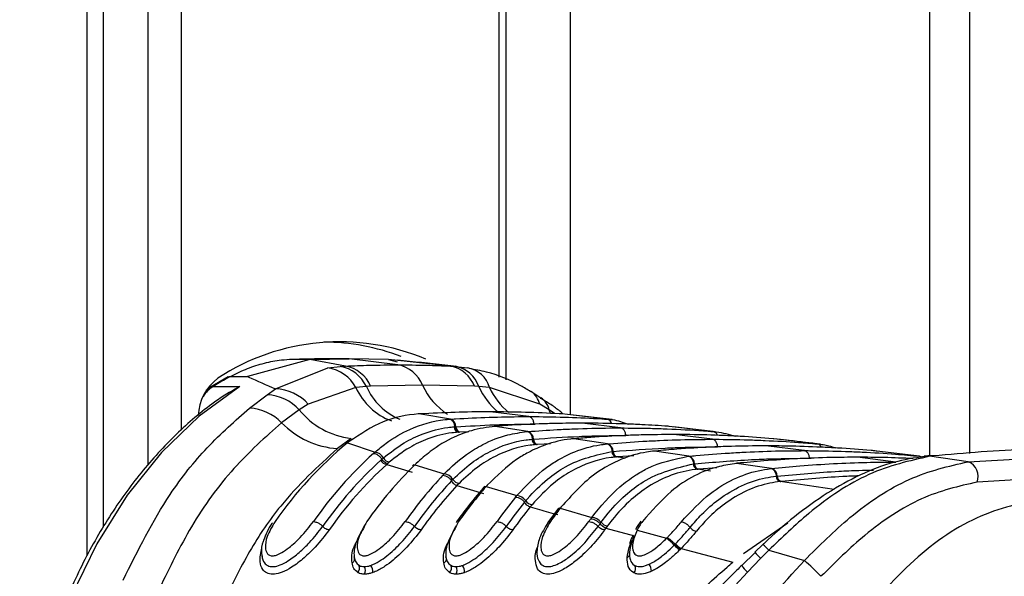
# Model space of a CAD drawing. Header units: millimetres. Extents: x 10 to 13239, y 20 to 10604.
# Tile 117 of 139: x 10292 to 10334, y 2748 to 2771. Entities that reach past the tile are written whole.
import ezdxf

# ---------------------------------------------------------------- set-up
doc = ezdxf.new("R2010")
doc.units = ezdxf.units.MM

msp = doc.modelspace()

# ---------------------------------------------------------------- linework, layer by layer
at = {"color": 8, "linetype": 'Continuous', "lineweight": 25}
for p, q in [((10295.016, 2748.429), (10295.016, 3005.1)), ((10297.597, 2752.28), (10297.597, 3005.1)), ((10298.992, 3005.1), (10298.992, 2753.751)), ((10312.464, 2755.995), (10312.464, 3005.1)), ((10315.471, 3005.1), (10315.471, 2754.401)), ((10330.713, 2752.666), (10330.713, 3005.1)), ((10314.645, 2754.458), (10314.589, 2754.609)), ((10314.815, 2754.451), (10314.589, 2754.609)), ((10313.944, 2754.005), (10313.984, 2754.004)), ((10311.175, 2753.686), (10310.803, 2753.668)), ((10314.639, 2753.175), (10314.089, 2753.143)), ((10317.793, 2752.557), (10317.413, 2752.615)), ((10318.172, 2752.666), (10317.466, 2752.62)), ((10325.611, 2752.561), (10325.686, 2752.559)), ((10321.412, 2752.012), (10320.865, 2752.093)), ((10321.686, 2752.154), (10320.911, 2752.098)), ((10326.662, 2751.239), (10324.371, 2751.573)), ((10322.818, 2748.522), (10324.688, 2749.824))]:
    msp.add_line(p, q, dxfattribs=at)
at = {"color": 7, "linetype": 'Continuous', "lineweight": 25}
for p, q in [((10295.707, 2749.635), (10295.707, 3005.1)), ((10312.757, 2755.878), (10312.757, 3005.1)), ((10332.387, 3005.1), (10332.387, 2752.765)), ((10304.444, 2756.745), (10301.801, 2756.028)), ((10302.99, 2755.498), (10305.208, 2756.388)), ((10304.444, 2756.745), (10303.707, 2756.745)), ((10304.444, 2756.745), (10306.113, 2756.772)), ((10305.959, 2756.469), (10304.444, 2756.745)), ((10305.208, 2756.388), (10305.732, 2756.455)), ((10306.113, 2756.772), (10305.375, 2756.772)), ((10305.732, 2756.455), (10305.959, 2756.469)), ((10308.178, 2756.517), (10306.113, 2756.772)), ((10307.781, 2756.745), (10306.113, 2756.772)), ((10310.399, 2756.469), (10307.781, 2756.745)), ((10307.781, 2756.745), (10308.144, 2756.644)), ((10310.399, 2756.469), (10310.612, 2756.455)), ((10310.612, 2756.455), (10311.123, 2756.388)), ((10300.988, 2756.004), (10300.232, 2755.568)), ((10301.094, 2756.028), (10301.801, 2756.028)), ((10300.232, 2755.568), (10300.059, 2755.426)), ((10300.353, 2755.601), (10301.484, 2755.601)), ((10306.399, 2755.554), (10304.38, 2754.846)), ((10306.84, 2755.6), (10306.399, 2755.554)), ((10307.021, 2755.61), (10306.84, 2755.6)), ((10309.22, 2755.658), (10307.021, 2755.61)), ((10311.421, 2755.61), (10309.22, 2755.658)), ((10311.604, 2755.6), (10311.421, 2755.61)), ((10312.06, 2755.554), (10311.604, 2755.6)), ((10314.186, 2754.846), (10312.06, 2755.554)), ((10301.89, 2754.688), (10302.634, 2755.25)), ((10302.634, 2755.25), (10302.99, 2755.498)), ((10314.23, 2755.113), (10313.804, 2755.387)), ((10304.38, 2754.846), (10303.998, 2754.609)), ((10314.589, 2754.609), (10314.186, 2754.846)), ((10303.998, 2754.609), (10303.247, 2754.066)), ((10309.06, 2754.436), (10309.029, 2754.437)), ((10309.108, 2754.439), (10309.06, 2754.436)), ((10310.399, 2754.217), (10309.06, 2754.436)), ((10313.718, 2754.325), (10312.09, 2754.527)), ((10315.12, 2754.436), (10315.073, 2754.439)), ((10315.15, 2754.462), (10315.081, 2754.523)), ((10317.038, 2754.217), (10315.12, 2754.436)), ((10317.253, 2754.196), (10315.354, 2754.415)), ((10310.355, 2754.214), (10310.399, 2754.217)), ((10310.564, 2753.891), (10310.592, 2753.893)), ((10310.592, 2753.894), (10310.635, 2753.896)), ((10312.295, 2753.912), (10312.26, 2753.913)), ((10312.334, 2753.914), (10312.295, 2753.912)), ((10313.682, 2753.692), (10312.295, 2753.912)), ((10317.608, 2753.844), (10315.979, 2754.046)), ((10317.038, 2754.217), (10317.081, 2754.214)), ((10319.664, 2753.912), (10319.625, 2753.914)), ((10321.533, 2753.692), (10319.664, 2753.912)), ((10321.61, 2753.685), (10319.85, 2753.893)), ((10310.76, 2753.665), (10310.731, 2753.663)), ((10310.803, 2753.668), (10310.76, 2753.665)), ((10313.645, 2753.689), (10313.682, 2753.692)), ((10321.497, 2753.363), (10319.868, 2753.564)), ((10321.533, 2753.692), (10321.57, 2753.689)), ((10306.197, 2753.403), (10305.616, 2752.971)), ((10306.111, 2753.268), (10306.037, 2753.209)), ((10306.037, 2753.209), (10307.208, 2752.822)), ((10313.859, 2753.367), (10313.883, 2753.369)), ((10313.883, 2753.369), (10313.919, 2753.372)), ((10314.053, 2753.141), (10314.028, 2753.139)), ((10314.089, 2753.143), (10314.053, 2753.141)), ((10315.634, 2753.387), (10315.598, 2753.388)), ((10315.667, 2753.39), (10315.634, 2753.387)), ((10317.056, 2753.168), (10315.634, 2753.387)), ((10317.024, 2753.165), (10317.056, 2753.168)), ((10325.386, 2752.882), (10323.758, 2753.083)), ((10324.103, 2753.387), (10324.069, 2753.39)), ((10325.937, 2753.168), (10324.103, 2753.387)), ((10325.937, 2753.168), (10325.969, 2753.165)), ((10317.243, 2752.844), (10317.263, 2752.846)), ((10317.264, 2752.846), (10317.295, 2752.848)), ((10317.434, 2752.617), (10317.413, 2752.615)), ((10317.466, 2752.62), (10317.434, 2752.617)), ((10319.05, 2752.865), (10319.012, 2752.865)), ((10319.08, 2752.867), (10319.05, 2752.865)), ((10320.499, 2752.646), (10319.05, 2752.865)), ((10320.471, 2752.643), (10320.499, 2752.646)), ((10328.465, 2752.865), (10328.435, 2752.867)), ((10330.272, 2752.646), (10328.465, 2752.865)), ((10330.272, 2752.646), (10330.301, 2752.643)), ((10330.534, 2752.645), (10330.487, 2752.64)), ((10330.631, 2752.66), (10330.527, 2752.649)), ((10330.748, 2752.647), (10330.702, 2752.642)), ((10332.336, 2752.408), (10330.702, 2752.642)), ((10330.848, 2752.657), (10330.748, 2752.647)), ((10332.336, 2752.408), (10338.565, 2752.757)), ((10307.451, 2752.477), (10307.496, 2752.517)), ((10307.496, 2752.517), (10307.561, 2752.574)), ((10307.748, 2752.34), (10307.705, 2752.301)), ((10307.705, 2752.301), (10308.776, 2751.971)), ((10307.811, 2752.395), (10307.748, 2752.34)), ((10308.856, 2752.298), (10308.793, 2752.239)), ((10308.955, 2752.344), (10308.893, 2752.285)), ((10308.893, 2752.285), (10310.139, 2751.898)), ((10320.693, 2752.322), (10320.712, 2752.323)), ((10320.712, 2752.324), (10320.74, 2752.326)), ((10322.514, 2752.345), (10322.488, 2752.342)), ((10322.527, 2752.343), (10322.488, 2752.344)), ((10322.553, 2752.346), (10322.527, 2752.343)), ((10323.997, 2752.126), (10322.527, 2752.343)), ((10329.275, 2752.401), (10327.647, 2752.602)), ((10320.884, 2752.095), (10320.865, 2752.093)), ((10320.911, 2752.098), (10320.884, 2752.095)), ((10323.972, 2752.123), (10323.997, 2752.126)), ((10324.198, 2751.802), (10324.215, 2751.803)), ((10324.215, 2751.803), (10324.239, 2751.806)), ((10338.911, 2751.9), (10332.715, 2751.549)), ((10310.45, 2751.606), (10310.505, 2751.663)), ((10310.765, 2751.494), (10310.676, 2751.4)), ((10310.676, 2751.4), (10311.801, 2751.069)), ((10311.859, 2751.375), (10311.806, 2751.315)), ((10311.964, 2751.42), (10311.911, 2751.361)), ((10311.911, 2751.361), (10313.211, 2750.976)), ((10324.387, 2751.575), (10324.371, 2751.573)), ((10324.412, 2751.578), (10324.387, 2751.575)), ((10313.542, 2750.696), (10313.589, 2750.753)), ((10313.858, 2750.593), (10313.781, 2750.5)), ((10314.94, 2750.395), (10314.527, 2749.831)), ((10314.991, 2750.448), (10314.944, 2750.389)), ((10315.096, 2750.499), (10315.05, 2750.44)), ((10315.05, 2750.44), (10316.392, 2750.055)), ((10316.739, 2749.789), (10316.78, 2749.846)), ((10317.056, 2749.696), (10316.988, 2749.602)), ((10316.989, 2749.602), (10318.198, 2749.27)), ((10318.361, 2749.61), (10318.31, 2749.514)), ((10318.31, 2749.514), (10319.556, 2749.167)), ((10319.556, 2749.167), (10319.587, 2749.198)), ((10319.881, 2748.881), (10319.914, 2748.916)), ((10319.914, 2748.916), (10319.933, 2748.935)), ((10323.641, 2748.903), (10323.296, 2748.574)), ((10320.15, 2748.716), (10320.114, 2748.679)), ((10320.17, 2748.737), (10320.15, 2748.716)), ((10320.17, 2748.737), (10322.359, 2748.154)), ((10323.305, 2748.564), (10322.744, 2748.022)), ((10323.89, 2748.661), (10323.544, 2748.312)), ((10323.89, 2748.661), (10325.396, 2748.227)), ((10323.544, 2748.312), (10322.982, 2747.731)), ((10322.982, 2747.731), (10320.77, 2745.35))]:
    msp.add_line(p, q, dxfattribs=at)
at = {"color": 7, "linetype": 'Continuous', "lineweight": 25, "flags": 128}
for points in [[(10301.484, 2755.601), (10299.76, 2754.349), (10298.159, 2752.804), (10296.704, 2750.991), (10295.42, 2748.938), (10294.325, 2746.675), (10293.437, 2744.239), (10292.769, 2741.666), (10292.331, 2738.995)], [(10330.702, 2752.642), (10330.551, 2752.65), (10330.477, 2752.644)], [(10330.848, 2752.657), (10330.698, 2752.665), (10330.631, 2752.661)]]:
    msp.add_lwpolyline(points, dxfattribs=at)
at = {"color": 8, "linetype": 'Continuous', "lineweight": 25, "flags": 128}
for points in [[(10300.232, 2755.568), (10300.287, 2755.593), (10300.353, 2755.601)], [(10330.748, 2752.647), (10330.597, 2752.654), (10330.534, 2752.65)]]:
    msp.add_lwpolyline(points, dxfattribs=at)
at = {"color": 7, "linetype": 'Continuous', "lineweight": 25}
for centre, radius, start, end in [((10305.714, 2748.07), 9.425, 67.2319, 123.226), ((10304.993, 2748.177), 9.306, 69.0867, 89.7009), ((10304.974, 2754.785), 1.62, 28.3543, 81.6925), ((10305.463, 2754.962), 1.517, 24.8516, 79.8081), ((10305.678, 2755.035), 1.461, 23.1896, 78.8965), ((10307.905, 2755.124), 1.419, 22.0793, 78.9167), ((10310.135, 2755.117), 1.377, 20.9807, 78.9709), ((10310.367, 2755.168), 1.311, 19.229, 79.2083), ((10310.93, 2755.228), 1.176, 16.1178, 80.5757), ((10301.825, 2754.266), 2.116, 127.0618, 177.2216), ((10307.46, 2744.122), 13.501, 118.1324, 121.7634), ((10302.535, 2753.267), 1.985, 42.5191, 87.1364), ((10302.92, 2753.541), 1.959, 41.8025, 87.9497), ((10301.761, 2752.616), 2.076, 44.2909, 86.4473), ((10306.563, 2756.679), 3.297, 218.8981, 263.6208), ((10305.849, 2756.585), 3.621, 224.0741, 266.3069), ((10310.308, 2753.902), 0.327, 358.9411, 73.7492), ((10310.797, 2753.887), 0.234, 178.9438, 253.6041), ((10310.869, 2753.892), 0.234, 178.9399, 253.749), ((10313.59, 2753.376), 0.33, 359.3673, 73.7942), ((10316.567, 2740.443), 16.548, 129.5162, 145.2438), ((10314.094, 2753.365), 0.235, 179.3646, 253.6676), ((10314.155, 2753.369), 0.235, 179.3659, 253.7939), ((10316.964, 2752.85), 0.332, 359.7293, 73.8339), ((10318.477, 2740.207), 16.916, 132.0753, 145.1373), ((10307.146, 2752.36), 0.467, 27.3346, 82.4061), ((10317.479, 2752.842), 0.237, 179.7236, 253.7215), ((10317.532, 2752.847), 0.237, 179.7276, 253.8336), ((10320.406, 2752.326), 0.333, 0.0425, 73.8694), ((10318.696, 2740.118), 16.709, 132.2975, 145.1289), ((10318.834, 2740.069), 16.538, 132.2975, 145.1289), ((10321.035, 2739.97), 17.294, 134.5948, 145.0502), ((10307.748, 2752.634), 0.335, 207.9142, 262.648), ((10307.857, 2752.723), 0.331, 206.7438, 262.0561), ((10320.931, 2752.322), 0.238, 180.0354, 253.7688), ((10320.978, 2752.326), 0.238, 180.0407, 253.8691), ((10332.084, 2751.783), 0.674, 339.6289, 68.0377), ((10322.926, 2739.762), 17.63, 136.7608, 144.9898), ((10310.077, 2751.399), 0.503, 31.6446, 82.9971), ((10323.905, 2751.804), 0.335, 0.3168, 73.9014), ((10324.437, 2751.803), 0.239, 180.3085, 253.81), ((10324.478, 2751.807), 0.239, 180.3149, 253.9011), ((10323.112, 2739.699), 17.381, 136.7608, 144.9898), ((10323.268, 2739.637), 17.232, 136.9509, 144.9851), ((10310.81, 2751.847), 0.356, 211.0959, 262.6989), ((10325.466, 2739.55), 17.979, 138.9323, 144.9431), ((10311.901, 2751.227), 0.135, 85.7893, 136.5414), ((10313.15, 2750.439), 0.54, 35.6151, 83.5517), ((10327.343, 2739.363), 18.292, 140.8267, 144.914), ((10327.522, 2739.306), 18.033, 140.8267, 144.914), ((10313.902, 2750.974), 0.383, 215.0962, 263.2888), ((10327.671, 2739.249), 17.875, 140.9941, 144.912), ((10329.869, 2739.171), 18.617, 142.7489, 144.8957), ((10315.038, 2750.311), 0.13, 84.7715, 139.2109), ((10331.734, 2739), 18.911, 144.4429, 144.8889), ((10316.332, 2749.479), 0.579, 39.3478, 84.0737), ((10331.905, 2738.948), 18.643, 144.4429, 144.8889), ((10317.1, 2750.104), 0.411, 218.8511, 263.8367), ((10332.049, 2738.897), 18.478, 144.5933, 144.8887), ((10318.848, 2748.035), 1.335, 39.3431, 57.9911), ((10320.628, 2749.508), 0.975, 219.9742, 238.1822), ((10320.601, 2749.494), 0.871, 219.9491, 240.3599), ((10317.842, 2748.514), 0.162, 287.6377, 26.8337), ((10306.156, 2748.298), 0.186, 294.0395, 25.3165), ((10306.287, 2747.906), 0.268, 315.404, 26.0944), ((10306.677, 2747.768), 0.435, 353.0733, 35.7174), ((10310.045, 2748.298), 0.186, 294.0395, 25.3165), ((10310.176, 2747.906), 0.268, 315.404, 26.0944), ((10310.566, 2747.768), 0.435, 353.0733, 35.7174), ((10318.41, 2747.76), 0.51, 1.392, 37.2651), ((10318.713, 2740.497), 10.218, 43.7096, 49.158), ((10306.468, 2747.8), 0.33, 332.5655, 30.5115), ((10310.357, 2747.8), 0.33, 332.5655, 30.5115), ((10317.974, 2747.887), 0.275, 317.4058, 26.5142)]:
    msp.add_arc(centre, radius, start, end, dxfattribs=at)
at = {"color": 8, "linetype": 'Continuous', "lineweight": 25}
for centre, radius, start, end in [((10301.178, 2754.313), 1.53, 122.6428, 145.3476), ((10308.819, 2756.63), 2.648, 203.9691, 249.7337), ((10309.319, 2756.712), 2.717, 204.1653, 247.0117), ((10311.827, 2756.831), 2.859, 204.2238, 237.137), ((10314.278, 2756.777), 2.921, 203.7603, 230.7334), ((10314.712, 2756.761), 2.914, 204.4729, 230.7637), ((10313.341, 2754.663), 0.865, 12.2201, 57.2818), ((10313.75, 2754.412), 0.861, 13.2295, 55.6287), ((10316.982, 2753.967), 0.256, 13.1902, 77.3769), ((10321.482, 2753.452), 0.246, 18.754, 77.9291), ((10325.896, 2752.944), 0.228, 23.07, 79.5796), ((10330.241, 2752.444), 0.204, 40.8877, 81.2846), ((10321.631, 2746.591), 3.064, 42.4981, 49.0349), ((10331.272, 2755.909), 10.836, 222.6047, 224.5102), ((10323.876, 2748.71), 1.326, 211.0704, 227.5908)]:
    msp.add_arc(centre, radius, start, end, dxfattribs=at)
at = {"color": 7, "linetype": 'Continuous', "lineweight": 25}
for points, knots in [([(10303.707, 2756.745), (10303.55, 2756.737), (10303.149, 2756.714), (10302.507, 2756.591), (10301.787, 2756.369), (10301.325, 2756.142), (10301.094, 2756.028)], [0, 0, 0, 0, 0.175309, 0.450826, 0.726123, 1, 1, 1, 1]), ([(10305.375, 2756.772), (10305.234, 2756.772), (10304.953, 2756.771), (10304.532, 2756.766), (10304.116, 2756.757), (10303.841, 2756.749), (10303.707, 2756.745)], [0, 0, 0, 0, 0.252701, 0.505403, 0.758105, 1, 1, 1, 1]), ([(10305.959, 2756.469), (10306.298, 2756.482), (10307.037, 2756.51), (10307.777, 2756.514), (10308.178, 2756.517)], [0, 0, 0, 0, 0.458483, 1, 1, 1, 1]), ([(10310.655, 2756.451), (10310.493, 2756.47), (10309.686, 2756.56), (10308.836, 2756.647), (10308.156, 2756.717)], [0, 0, 0, 0, 0.200298, 1, 1, 1, 1]), ([(10308.178, 2756.517), (10308.578, 2756.514), (10309.319, 2756.51), (10310.059, 2756.482), (10310.399, 2756.469)], [0, 0, 0, 0, 0.5415168, 1, 1, 1, 1]), ([(10300.984, 2756.001), (10300.984, 2756.002), (10301.012, 2756.027), (10301.053, 2756.028), (10301.094, 2756.028)], [0, 0, 0, 0, 0.0074605, 1, 1, 1, 1]), ([(10301.801, 2756.028), (10301.82, 2756.02), (10302.184, 2755.846), (10302.597, 2755.667), (10302.99, 2755.498)], [0, 0, 0, 0, 0.05035, 1, 1, 1, 1]), ([(10313.802, 2755.381), (10313.663, 2755.465), (10313.067, 2755.827), (10312.192, 2756.179), (10311.439, 2756.317), (10311.196, 2756.361)], [0, 0, 0, 0, 0.17079, 0.731881, 1, 1, 1, 1]), ([(10301.054, 2755.352), (10301.19, 2755.445), (10301.328, 2755.54), (10301.482, 2755.6), (10301.484, 2755.601)], [0, 0, 0, 0, 0.981589, 1, 1, 1, 1]), ([(10301.047, 2755.364), (10300.867, 2755.248), (10300.115, 2754.76), (10298.863, 2753.699), (10297.358, 2752.092), (10296.004, 2750.236), (10294.818, 2748.169), (10293.816, 2745.917), (10293.018, 2743.514), (10292.46, 2741.182), (10292.247, 2739.641), (10292.153, 2738.967)], [0, 0, 0, 0, 0.0385263, 0.1615681, 0.2848645, 0.4084183, 0.5321313, 0.6559252, 0.7797454, 0.9035628, 1, 1, 1, 1]), ([(10315.075, 2754.522), (10314.957, 2754.615), (10314.687, 2754.829), (10314.389, 2754.999), (10314.221, 2755.095)], [0, 0, 0, 0, 0.434652, 1, 1, 1, 1]), ([(10296.533, 2747.393), (10297.16, 2748.65), (10298.194, 2750.721), (10300.075, 2753.089), (10301.281, 2754.152), (10301.89, 2754.688)], [0, 0, 0, 0, 0.433271, 0.71391, 1, 1, 1, 1]), ([(10309.06, 2754.436), (10309.058, 2754.436), (10308.55, 2754.406), (10307.516, 2754.198), (10306.584, 2753.581), (10306.111, 2753.268)], [0, 0, 0, 0, 0.002812, 0.494132, 1, 1, 1, 1]), ([(10312.09, 2754.527), (10312.066, 2754.527), (10311.569, 2754.527), (10310.575, 2754.513), (10309.605, 2754.464), (10309.108, 2754.439)], [0, 0, 0, 0, 0.024033, 0.499895, 1, 1, 1, 1]), ([(10310.399, 2754.217), (10310.472, 2754.221), (10311.018, 2754.256), (10312.037, 2754.304), (10313.071, 2754.324), (10313.631, 2754.325), (10313.718, 2754.325)], [0, 0, 0, 0, 0.0661, 0.493687, 0.921273, 1, 1, 1, 1]), ([(10315.073, 2754.439), (10315.049, 2754.44), (10314.552, 2754.469), (10313.558, 2754.514), (10312.587, 2754.523), (10312.09, 2754.527)], [0, 0, 0, 0, 0.024244, 0.500106, 1, 1, 1, 1]), ([(10313.944, 2754.005), (10313.941, 2754.031), (10313.933, 2754.102), (10313.891, 2754.207), (10313.814, 2754.298), (10313.75, 2754.316), (10313.718, 2754.325)], [0, 0, 0, 0, 0.161092, 0.440728, 0.720364, 1, 1, 1, 1]), ([(10313.718, 2754.325), (10313.806, 2754.325), (10314.366, 2754.324), (10315.4, 2754.304), (10316.419, 2754.256), (10316.965, 2754.221), (10317.038, 2754.217)], [0, 0, 0, 0, 0.078728, 0.506313, 0.933899, 1, 1, 1, 1]), ([(10303.247, 2754.066), (10302.558, 2753.45), (10301.16, 2752.2), (10299.413, 2749.801), (10298.507, 2747.931), (10298.074, 2747.039)], [0, 0, 0, 0, 0.336899, 0.683337, 1, 1, 1, 1]), ([(10307.208, 2752.822), (10307.362, 2752.949), (10307.831, 2753.338), (10308.807, 2753.896), (10309.73, 2754.16), (10310.294, 2754.208), (10310.355, 2754.214)], [0, 0, 0, 0, 0.160385, 0.490153, 0.944734, 1, 1, 1, 1]), ([(10307.561, 2752.574), (10307.849, 2752.799), (10308.385, 2753.219), (10309.306, 2753.651), (10310.027, 2753.842), (10310.472, 2753.883), (10310.564, 2753.891)], [0, 0, 0, 0, 0.3102436, 0.5782412, 0.9131433, 1, 1, 1, 1]), ([(10312.295, 2753.912), (10311.957, 2753.867), (10311.37, 2753.788), (10310.444, 2753.426), (10309.656, 2752.964), (10309.149, 2752.516), (10308.955, 2752.344)], [0, 0, 0, 0, 0.284926, 0.4961, 0.80713, 1, 1, 1, 1]), ([(10310.592, 2753.893), (10310.588, 2753.919), (10310.578, 2753.991), (10310.532, 2754.095), (10310.452, 2754.186), (10310.387, 2754.204), (10310.355, 2754.214)], [0, 0, 0, 0, 0.160981, 0.440654, 0.720327, 1, 1, 1, 1]), ([(10310.635, 2753.896), (10311.179, 2753.927), (10312.006, 2753.974), (10313.109, 2754.001), (10313.668, 2754.003), (10313.944, 2754.005)], [0, 0, 0, 0, 0.4936817, 0.7499942, 1, 1, 1, 1]), ([(10315.979, 2754.046), (10315.608, 2754.043), (10315.001, 2754.04), (10313.887, 2754.006), (10313.042, 2753.964), (10312.435, 2753.922), (10312.334, 2753.914)], [0, 0, 0, 0, 0.305202, 0.499842, 0.916458, 1, 1, 1, 1]), ([(10319.625, 2753.914), (10319.254, 2753.939), (10318.646, 2753.979), (10317.532, 2754.026), (10316.688, 2754.044), (10316.08, 2754.045), (10315.979, 2754.046)], [0, 0, 0, 0, 0.305522, 0.500162, 0.917082, 1, 1, 1, 1]), ([(10317.081, 2754.214), (10317.144, 2754.209), (10317.431, 2754.187), (10317.711, 2754.086), (10317.929, 2754.007)], [0, 0, 0, 0, 0.2204562, 1, 1, 1, 1]), ([(10310.731, 2753.663), (10310.642, 2753.655), (10310.21, 2753.618), (10309.509, 2753.436), (10308.613, 2753.02), (10308.091, 2752.613), (10307.811, 2752.395)], [0, 0, 0, 0, 0.08676, 0.421461, 0.689498, 1, 1, 1, 1]), ([(10310.139, 2751.898), (10310.143, 2751.903), (10310.44, 2752.211), (10310.971, 2752.67), (10311.872, 2753.219), (10312.735, 2753.565), (10313.372, 2753.652), (10313.645, 2753.689)], [0, 0, 0, 0, 0.004308, 0.292825, 0.491944, 0.782685, 1, 1, 1, 1]), ([(10313.883, 2753.369), (10313.879, 2753.395), (10313.869, 2753.466), (10313.822, 2753.571), (10313.741, 2753.662), (10313.677, 2753.68), (10313.645, 2753.689)], [0, 0, 0, 0, 0.161012, 0.440674, 0.720337, 1, 1, 1, 1]), ([(10313.682, 2753.692), (10314.093, 2753.721), (10314.741, 2753.767), (10315.899, 2753.819), (10316.796, 2753.842), (10317.457, 2753.844), (10317.608, 2753.844)], [0, 0, 0, 0, 0.314829, 0.495571, 0.884785, 1, 1, 1, 1]), ([(10313.919, 2753.372), (10314.565, 2753.415), (10315.494, 2753.477), (10316.799, 2753.517), (10317.457, 2753.521), (10317.833, 2753.524)], [0, 0, 0, 0, 0.495563, 0.712251, 1, 1, 1, 1]), ([(10319.868, 2753.564), (10319.405, 2753.561), (10318.704, 2753.556), (10317.531, 2753.514), (10316.594, 2753.463), (10315.894, 2753.408), (10315.667, 2753.39)], [0, 0, 0, 0, 0.330895, 0.499787, 0.837714, 1, 1, 1, 1]), ([(10317.833, 2753.524), (10317.83, 2753.55), (10317.822, 2753.621), (10317.78, 2753.726), (10317.703, 2753.816), (10317.64, 2753.835), (10317.608, 2753.844)], [0, 0, 0, 0, 0.161092, 0.440728, 0.720364, 1, 1, 1, 1]), ([(10317.608, 2753.844), (10318.031, 2753.841), (10318.692, 2753.837), (10319.861, 2753.798), (10320.746, 2753.751), (10321.394, 2753.703), (10321.533, 2753.692)], [0, 0, 0, 0, 0.32369, 0.504431, 0.893531, 1, 1, 1, 1]), ([(10324.069, 2753.39), (10323.606, 2753.425), (10322.906, 2753.478), (10321.732, 2753.534), (10320.795, 2753.561), (10320.095, 2753.564), (10319.868, 2753.564)], [0, 0, 0, 0, 0.331322, 0.500214, 0.838141, 1, 1, 1, 1]), ([(10321.57, 2753.689), (10321.601, 2753.686), (10321.905, 2753.659), (10322.204, 2753.573), (10322.473, 2753.496)], [0, 0, 0, 0, 0.1016311, 1, 1, 1, 1]), ([(10310.505, 2751.663), (10310.766, 2751.909), (10311.263, 2752.377), (10312.292, 2753.005), (10313.169, 2753.297), (10313.774, 2753.359), (10313.859, 2753.367)], [0, 0, 0, 0, 0.260049, 0.495705, 0.929228, 1, 1, 1, 1]), ([(10314.028, 2753.139), (10313.946, 2753.131), (10313.358, 2753.074), (10312.506, 2752.793), (10311.504, 2752.186), (10311.019, 2751.732), (10310.765, 2751.494)], [0, 0, 0, 0, 0.070691, 0.503986, 0.739713, 1, 1, 1, 1]), ([(10315.634, 2753.387), (10315.585, 2753.383), (10315.177, 2753.345), (10314.523, 2753.191), (10313.768, 2752.855), (10312.918, 2752.353), (10312.367, 2751.814), (10311.964, 2751.42)], [0, 0, 0, 0, 0.037003, 0.308027, 0.496839, 0.632749, 1, 1, 1, 1]), ([(10313.211, 2750.976), (10313.618, 2751.406), (10314.17, 2751.989), (10315.025, 2752.538), (10315.773, 2752.905), (10316.471, 2753.103), (10316.926, 2753.154), (10317.024, 2753.165)], [0, 0, 0, 0, 0.363104, 0.492334, 0.672218, 0.929868, 1, 1, 1, 1]), ([(10317.263, 2752.846), (10317.259, 2752.872), (10317.249, 2752.943), (10317.201, 2753.047), (10317.121, 2753.138), (10317.056, 2753.156), (10317.024, 2753.165)], [0, 0, 0, 0, 0.161031, 0.440687, 0.720344, 1, 1, 1, 1]), ([(10317.056, 2753.168), (10317.082, 2753.171), (10317.58, 2753.214), (10318.314, 2753.267), (10319.497, 2753.327), (10320.479, 2753.358), (10321.225, 2753.362), (10321.497, 2753.363)], [0, 0, 0, 0, 0.017392, 0.336932, 0.496696, 0.8163, 1, 1, 1, 1]), ([(10317.295, 2752.848), (10318.027, 2752.904), (10319.042, 2752.98), (10320.518, 2753.033), (10321.261, 2753.039), (10321.722, 2753.042)], [0, 0, 0, 0, 0.496689, 0.688219, 1, 1, 1, 1]), ([(10323.758, 2753.083), (10323.688, 2753.083), (10323.145, 2753.082), (10322.365, 2753.068), (10321.182, 2753.022), (10320.165, 2752.962), (10319.386, 2752.894), (10319.08, 2752.867)], [0, 0, 0, 0, 0.04475, 0.348076, 0.499734, 0.80312, 1, 1, 1, 1]), ([(10321.722, 2753.042), (10321.719, 2753.068), (10321.712, 2753.14), (10321.669, 2753.244), (10321.593, 2753.335), (10321.529, 2753.354), (10321.497, 2753.363)], [0, 0, 0, 0, 0.161092, 0.440728, 0.720364, 1, 1, 1, 1]), ([(10321.497, 2753.363), (10321.532, 2753.363), (10322.041, 2753.363), (10322.787, 2753.35), (10323.969, 2753.306), (10324.941, 2753.251), (10325.676, 2753.19), (10325.937, 2753.168)], [0, 0, 0, 0, 0.023999, 0.34354, 0.503304, 0.822907, 1, 1, 1, 1]), ([(10328.435, 2752.867), (10328.365, 2752.874), (10327.822, 2752.923), (10327.042, 2752.981), (10325.86, 2753.043), (10324.844, 2753.077), (10324.064, 2753.082), (10323.758, 2753.083)], [0, 0, 0, 0, 0.0452828, 0.3486086, 0.5002663, 0.8036521, 1, 1, 1, 1]), ([(10326.078, 2753.154), (10325.64, 2753.207), (10325.042, 2753.279), (10324.426, 2753.352), (10324.261, 2753.371)], [0, 0, 0, 0, 0.73219, 1, 1, 1, 1]), ([(10325.969, 2753.165), (10326.067, 2753.156), (10326.324, 2753.13), (10326.575, 2753.047), (10326.731, 2752.996)], [0, 0, 0, 0, 0.379338, 1, 1, 1, 1]), ([(10305.616, 2752.971), (10304.785, 2752.21), (10303.422, 2750.961), (10301.844, 2748.645), (10301.125, 2747.154), (10300.762, 2746.401)], [0, 0, 0, 0, 0.435994, 0.71534, 1, 1, 1, 1]), ([(10307.142, 2752.764), (10307.142, 2752.764), (10307.164, 2752.783), (10307.186, 2752.803), (10307.208, 2752.822)], [0, 0, 0, 0, 0.0094, 1, 1, 1, 1]), ([(10307.142, 2752.764), (10307.176, 2752.759), (10307.245, 2752.75), (10307.358, 2752.681), (10307.444, 2752.597), (10307.482, 2752.538), (10307.496, 2752.517)], [0, 0, 0, 0, 0.281356, 0.561532, 0.840526, 1, 1, 1, 1]), ([(10313.589, 2750.753), (10313.612, 2750.78), (10313.901, 2751.124), (10314.449, 2751.654), (10315.621, 2752.486), (10316.573, 2752.696), (10317.243, 2752.844)], [0, 0, 0, 0, 0.022107, 0.283651, 0.496206, 1, 1, 1, 1]), ([(10317.413, 2752.615), (10317.348, 2752.608), (10316.696, 2752.541), (10315.781, 2752.213), (10314.666, 2751.461), (10314.152, 2750.909), (10313.858, 2750.593)], [0, 0, 0, 0, 0.050673, 0.503819, 0.716324, 1, 1, 1, 1]), ([(10319.05, 2752.865), (10318.936, 2752.851), (10318.465, 2752.797), (10317.752, 2752.588), (10317.008, 2752.214), (10316.113, 2751.629), (10315.533, 2750.985), (10315.096, 2750.499)], [0, 0, 0, 0, 0.078702, 0.324589, 0.496687, 0.620034, 1, 1, 1, 1]), ([(10316.392, 2750.055), (10316.772, 2750.516), (10317.343, 2751.207), (10318.17, 2751.807), (10319.113, 2752.362), (10319.881, 2752.521), (10320.471, 2752.643)], [0, 0, 0, 0, 0.328466, 0.492618, 0.610176, 1, 1, 1, 1]), ([(10320.712, 2752.323), (10320.708, 2752.349), (10320.697, 2752.421), (10320.649, 2752.525), (10320.568, 2752.616), (10320.503, 2752.634), (10320.471, 2752.643)], [0, 0, 0, 0, 0.161045, 0.440696, 0.720348, 1, 1, 1, 1]), ([(10320.499, 2752.646), (10320.6, 2752.656), (10321.173, 2752.71), (10321.983, 2752.771), (10323.165, 2752.837), (10324.221, 2752.875), (10325.04, 2752.88), (10325.386, 2752.882)], [0, 0, 0, 0, 0.061922, 0.352279, 0.497453, 0.787868, 1, 1, 1, 1]), ([(10330.476, 2752.635), (10330.047, 2752.569), (10329.145, 2752.428), (10327.763, 2751.887), (10326.349, 2751.105), (10324.982, 2750.109), (10324.081, 2749.338), (10323.657, 2748.919), (10323.641, 2748.903)], [0, 0, 0, 0, 0.181359, 0.381521, 0.58365, 0.789899, 0.992003, 1, 1, 1, 1]), ([(10330.702, 2752.642), (10329.85, 2752.451), (10328.161, 2752.073), (10325.784, 2750.493), (10324.444, 2749.197), (10323.89, 2748.661)], [0, 0, 0, 0, 0.373601, 0.740943, 1, 1, 1, 1]), ([(10325.611, 2752.561), (10325.608, 2752.587), (10325.601, 2752.658), (10325.558, 2752.763), (10325.482, 2752.854), (10325.418, 2752.873), (10325.386, 2752.882)], [0, 0, 0, 0, 0.161092, 0.440728, 0.720364, 1, 1, 1, 1]), ([(10325.386, 2752.882), (10325.495, 2752.882), (10326.078, 2752.88), (10326.897, 2752.863), (10328.08, 2752.814), (10329.126, 2752.75), (10329.936, 2752.677), (10330.272, 2752.646)], [0, 0, 0, 0, 0.0670174, 0.3573749, 0.5025485, 0.7929627, 1, 1, 1, 1]), ([(10336.8, 2752.975), (10336.172, 2752.97), (10334.217, 2752.953), (10332.21, 2752.777), (10330.848, 2752.657)], [0, 0, 0, 0, 0.32125, 1, 1, 1, 1]), ([(10316.78, 2749.846), (10316.846, 2749.934), (10317.164, 2750.358), (10317.747, 2750.966), (10318.949, 2751.902), (10319.962, 2752.146), (10320.693, 2752.322)], [0, 0, 0, 0, 0.062027, 0.301058, 0.495826, 1, 1, 1, 1]), ([(10322.527, 2752.343), (10322.282, 2752.306), (10321.317, 2752.159), (10319.885, 2751.427), (10318.929, 2750.328), (10318.538, 2749.878)], [0, 0, 0, 0, 0.167171, 0.658602, 1, 1, 1, 1]), ([(10320.74, 2752.326), (10321.547, 2752.393), (10322.636, 2752.484), (10324.26, 2752.549), (10325.077, 2752.556), (10325.611, 2752.561)], [0, 0, 0, 0, 0.497444, 0.671476, 1, 1, 1, 1]), ([(10327.647, 2752.602), (10327.271, 2752.6), (10326.422, 2752.594), (10325.099, 2752.544), (10323.776, 2752.461), (10322.928, 2752.381), (10322.553, 2752.346)], [0, 0, 0, 0, 0.221137, 0.499684, 0.778766, 1, 1, 1, 1]), ([(10323.997, 2752.126), (10324.4, 2752.165), (10325.275, 2752.25), (10326.625, 2752.337), (10327.981, 2752.392), (10328.865, 2752.398), (10329.275, 2752.401)], [0, 0, 0, 0, 0.229155, 0.497999, 0.767356, 1, 1, 1, 1]), ([(10325.396, 2748.227), (10326.028, 2748.857), (10327.428, 2750.251), (10329.856, 2751.853), (10331.509, 2752.223), (10332.336, 2752.408)], [0, 0, 0, 0, 0.291567, 0.64553, 1, 1, 1, 1]), ([(10330.008, 2752.545), (10329.596, 2752.562), (10328.809, 2752.596), (10328.022, 2752.6), (10327.647, 2752.602)], [0, 0, 0, 0, 0.52375, 1, 1, 1, 1]), ([(10310.083, 2751.839), (10310.083, 2751.84), (10310.101, 2751.859), (10310.12, 2751.879), (10310.139, 2751.898)], [0, 0, 0, 0, 0.009508, 1, 1, 1, 1]), ([(10310.083, 2751.839), (10310.117, 2751.835), (10310.187, 2751.827), (10310.303, 2751.762), (10310.394, 2751.683), (10310.435, 2751.627), (10310.45, 2751.606)], [0, 0, 0, 0, 0.279613, 0.559227, 0.83884, 1, 1, 1, 1]), ([(10320.865, 2752.093), (10320.831, 2752.09), (10320.12, 2752.015), (10319.14, 2751.651), (10317.998, 2750.787), (10317.431, 2750.193), (10317.12, 2749.781), (10317.056, 2749.696)], [0, 0, 0, 0, 0.023785, 0.504037, 0.698785, 0.937924, 1, 1, 1, 1]), ([(10320.173, 2749.853), (10320.573, 2750.289), (10321.259, 2751.036), (10322.391, 2751.705), (10323.261, 2752.021), (10323.794, 2752.097), (10323.972, 2752.123)], [0, 0, 0, 0, 0.360245, 0.616478, 0.87209, 1, 1, 1, 1]), ([(10320.553, 2749.63), (10320.714, 2749.818), (10321.093, 2750.261), (10322.112, 2751.137), (10323.208, 2751.663), (10324.05, 2751.781), (10324.198, 2751.802)], [0, 0, 0, 0, 0.155855, 0.367463, 0.888474, 1, 1, 1, 1]), ([(10324.215, 2751.803), (10324.21, 2751.829), (10324.199, 2751.9), (10324.151, 2752.005), (10324.069, 2752.095), (10324.005, 2752.114), (10323.972, 2752.123)], [0, 0, 0, 0, 0.161052, 0.440701, 0.720351, 1, 1, 1, 1]), ([(10310.676, 2751.4), (10310.657, 2751.405), (10310.619, 2751.417), (10310.554, 2751.464), (10310.494, 2751.528), (10310.465, 2751.58), (10310.45, 2751.606)], [0, 0, 0, 0, 0.249971, 0.499954, 0.749961, 1, 1, 1, 1]), ([(10324.371, 2751.573), (10324.226, 2751.553), (10323.408, 2751.441), (10322.341, 2750.933), (10321.35, 2750.083), (10320.98, 2749.653), (10320.823, 2749.47)], [0, 0, 0, 0, 0.1114205, 0.6322798, 0.8440097, 1, 1, 1, 1]), ([(10332.715, 2751.549), (10331.934, 2751.371), (10330.368, 2751.016), (10328.051, 2749.481), (10326.708, 2748.157), (10326.099, 2747.557)], [0, 0, 0, 0, 0.352553, 0.706371, 1, 1, 1, 1]), ([(10311.803, 2751.319), (10311.558, 2751.029), (10311.156, 2750.553), (10310.784, 2750.034), (10310.638, 2749.831)], [0, 0, 0, 0, 0.610035, 1, 1, 1, 1]), ([(10313.163, 2750.917), (10313.163, 2750.917), (10313.179, 2750.937), (10313.195, 2750.956), (10313.211, 2750.976)], [0, 0, 0, 0, 0.0095779, 1, 1, 1, 1]), ([(10313.163, 2750.917), (10313.198, 2750.913), (10313.267, 2750.905), (10313.387, 2750.844), (10313.481, 2750.769), (10313.526, 2750.716), (10313.542, 2750.697)], [0, 0, 0, 0, 0.279617, 0.559234, 0.838851, 1, 1, 1, 1]), ([(10313.781, 2750.5), (10313.761, 2750.505), (10313.722, 2750.516), (10313.655, 2750.561), (10313.59, 2750.622), (10313.558, 2750.672), (10313.542, 2750.696)], [0, 0, 0, 0, 0.249976, 0.499962, 0.749967, 1, 1, 1, 1]), ([(10335.393, 2750.841), (10334.432, 2750.623), (10332.511, 2750.186), (10329.841, 2748.21), (10328.354, 2746.471), (10327.7, 2745.705)], [0, 0, 0, 0, 0.358898, 0.717892, 1, 1, 1, 1]), ([(10313.781, 2750.5), (10313.911, 2750.463), (10314.297, 2750.353), (10314.687, 2750.243), (10314.946, 2750.17)], [0, 0, 0, 0, 0.336503, 1, 1, 1, 1]), ([(10302.861, 2749.83), (10302.853, 2749.819), (10302.678, 2749.587), (10302.579, 2749.326), (10302.485, 2749.077)], [0, 0, 0, 0, 0.044781, 1, 1, 1, 1]), ([(10302.971, 2749.877), (10302.843, 2749.663), (10302.614, 2749.281), (10302.538, 2748.819), (10302.601, 2748.554), (10302.72, 2748.441), (10302.864, 2748.414), (10303.046, 2748.454), (10303.288, 2748.572), (10303.638, 2748.82), (10304.126, 2749.269), (10304.421, 2749.65), (10304.597, 2749.877)], [0, 0, 0, 0, 0.181496, 0.323762, 0.408831, 0.462283, 0.504169, 0.545965, 0.600528, 0.677267, 0.807828, 1, 1, 1, 1]), ([(10304.597, 2749.877), (10304.632, 2749.873), (10304.702, 2749.866), (10304.825, 2749.809), (10304.923, 2749.739), (10304.97, 2749.689), (10304.987, 2749.671)], [0, 0, 0, 0, 0.279636, 0.559272, 0.838908, 1, 1, 1, 1]), ([(10306.86, 2749.877), (10306.732, 2749.663), (10306.503, 2749.281), (10306.427, 2748.818), (10306.49, 2748.554), (10306.609, 2748.441), (10306.753, 2748.414), (10306.936, 2748.454), (10307.177, 2748.572), (10307.527, 2748.82), (10308.015, 2749.269), (10308.31, 2749.65), (10308.486, 2749.877)], [0, 0, 0, 0, 0.1815485, 0.3237951, 0.4088504, 0.462296, 0.5041852, 0.5459836, 0.6005596, 0.6773038, 0.8079076, 1, 1, 1, 1]), ([(10308.486, 2749.877), (10308.521, 2749.873), (10308.591, 2749.866), (10308.714, 2749.809), (10308.812, 2749.739), (10308.859, 2749.689), (10308.877, 2749.671)], [0, 0, 0, 0, 0.279636, 0.559272, 0.838908, 1, 1, 1, 1]), ([(10310.749, 2749.877), (10310.621, 2749.663), (10310.392, 2749.281), (10310.316, 2748.818), (10310.379, 2748.554), (10310.498, 2748.441), (10310.643, 2748.414), (10310.825, 2748.454), (10311.066, 2748.572), (10311.416, 2748.82), (10311.904, 2749.269), (10312.2, 2749.65), (10312.375, 2749.877)], [0, 0, 0, 0, 0.181549, 0.323795, 0.40885, 0.462296, 0.504185, 0.545984, 0.60056, 0.677304, 0.807908, 1, 1, 1, 1]), ([(10312.375, 2749.877), (10312.41, 2749.873), (10312.481, 2749.866), (10312.603, 2749.809), (10312.701, 2749.739), (10312.748, 2749.689), (10312.766, 2749.671)], [0, 0, 0, 0, 0.279636, 0.559272, 0.838908, 1, 1, 1, 1]), ([(10314.533, 2749.829), (10314.398, 2749.613), (10314.146, 2749.209), (10314.054, 2748.678), (10314.066, 2748.326), (10314.159, 2748.2), (10314.172, 2748.183)], [0, 0, 0, 0, 0.396946, 0.740682, 0.964732, 1, 1, 1, 1]), ([(10314.638, 2749.877), (10314.51, 2749.663), (10314.281, 2749.281), (10314.205, 2748.818), (10314.268, 2748.554), (10314.387, 2748.441), (10314.532, 2748.414), (10314.714, 2748.454), (10314.955, 2748.572), (10315.305, 2748.82), (10315.793, 2749.269), (10316.089, 2749.65), (10316.264, 2749.877)], [0, 0, 0, 0, 0.181549, 0.323795, 0.40885, 0.462296, 0.504185, 0.545984, 0.60056, 0.677304, 0.807908, 1, 1, 1, 1]), ([(10314.638, 2749.877), (10314.607, 2749.874), (10314.558, 2749.87), (10314.539, 2749.839), (10314.533, 2749.827)], [0, 0, 0, 0, 0.636476, 1, 1, 1, 1]), ([(10316.264, 2749.877), (10316.3, 2749.873), (10316.37, 2749.866), (10316.492, 2749.809), (10316.591, 2749.739), (10316.638, 2749.689), (10316.655, 2749.671)], [0, 0, 0, 0, 0.279636, 0.559272, 0.838908, 1, 1, 1, 1]), ([(10316.35, 2749.997), (10316.35, 2749.997), (10316.364, 2750.017), (10316.378, 2750.036), (10316.392, 2750.055)], [0, 0, 0, 0, 0.009627, 1, 1, 1, 1]), ([(10316.35, 2749.997), (10316.385, 2749.993), (10316.455, 2749.986), (10316.577, 2749.928), (10316.675, 2749.858), (10316.722, 2749.808), (10316.739, 2749.79)], [0, 0, 0, 0, 0.279619, 0.559239, 0.838858, 1, 1, 1, 1]), ([(10316.988, 2749.602), (10316.969, 2749.608), (10316.929, 2749.618), (10316.859, 2749.661), (10316.79, 2749.719), (10316.756, 2749.766), (10316.739, 2749.789)], [0, 0, 0, 0, 0.249979, 0.499967, 0.749972, 1, 1, 1, 1]), ([(10318.473, 2749.895), (10318.426, 2749.835), (10318.337, 2749.719), (10318.274, 2749.596), (10318.243, 2749.536)], [0, 0, 0, 0, 0.517915, 1, 1, 1, 1]), ([(10318.538, 2749.878), (10318.516, 2749.848), (10318.473, 2749.789), (10318.414, 2749.7), (10318.379, 2749.64), (10318.361, 2749.61)], [0, 0, 0, 0, 0.335805, 0.671409, 1, 1, 1, 1]), ([(10319.587, 2749.198), (10319.602, 2749.214), (10319.683, 2749.298), (10319.827, 2749.451), (10320.01, 2749.655), (10320.119, 2749.787), (10320.173, 2749.853)], [0, 0, 0, 0, 0.069953, 0.379787, 0.68987, 1, 1, 1, 1]), ([(10320.553, 2749.63), (10320.537, 2749.65), (10320.493, 2749.702), (10320.398, 2749.777), (10320.278, 2749.839), (10320.208, 2749.848), (10320.173, 2749.853)], [0, 0, 0, 0, 0.16106, 0.440707, 0.720353, 1, 1, 1, 1]), ([(10305.266, 2749.524), (10305.079, 2749.28), (10304.769, 2748.877), (10304.207, 2748.331), (10303.725, 2747.956), (10303.287, 2747.724), (10303.019, 2747.654), (10302.8, 2747.644), (10302.609, 2747.684), (10302.409, 2747.859), (10302.292, 2748.213), (10302.368, 2748.556), (10302.413, 2748.756)], [0, 0, 0, 0, 0.180877, 0.299274, 0.418536, 0.504076, 0.577303, 0.595203, 0.666075, 0.737401, 0.846797, 1, 1, 1, 1]), ([(10302.43, 2748.424), (10302.43, 2748.423), (10302.413, 2748.302), (10302.494, 2748.148), (10302.651, 2747.997), (10302.806, 2747.964), (10302.981, 2747.973), (10303.202, 2748.031), (10303.576, 2748.231), (10304.006, 2748.566), (10304.524, 2749.067), (10304.812, 2749.443), (10304.987, 2749.671)], [0, 0, 0, 0, 0.000519, 0.129707, 0.209179, 0.285095, 0.304151, 0.383249, 0.480452, 0.624025, 0.771669, 1, 1, 1, 1]), ([(10306.762, 2749.671), (10306.628, 2749.447), (10306.38, 2749.034), (10306.302, 2748.597), (10306.321, 2748.407), (10306.324, 2748.378)], [0, 0, 0, 0, 0.5006885, 0.9227865, 1, 1, 1, 1]), ([(10307.03, 2748.022), (10307.06, 2748.033), (10307.205, 2748.087), (10307.572, 2748.3), (10307.977, 2748.642), (10308.461, 2749.128), (10308.702, 2749.443), (10308.877, 2749.671)], [0, 0, 0, 0, 0.041437, 0.201296, 0.499179, 0.63727, 1, 1, 1, 1]), ([(10309.155, 2749.524), (10308.969, 2749.28), (10308.71, 2748.943), (10308.186, 2748.415), (10307.734, 2748.033), (10307.316, 2747.793), (10307.145, 2747.729), (10307.109, 2747.715)], [0, 0, 0, 0, 0.35082, 0.485426, 0.783992, 0.954198, 1, 1, 1, 1]), ([(10310.651, 2749.671), (10310.517, 2749.447), (10310.269, 2749.034), (10310.191, 2748.597), (10310.21, 2748.407), (10310.213, 2748.378)], [0, 0, 0, 0, 0.500688, 0.922786, 1, 1, 1, 1]), ([(10310.92, 2748.022), (10310.949, 2748.033), (10311.094, 2748.087), (10311.462, 2748.3), (10311.866, 2748.642), (10312.35, 2749.128), (10312.591, 2749.443), (10312.766, 2749.671)], [0, 0, 0, 0, 0.041437, 0.201296, 0.499179, 0.63727, 1, 1, 1, 1]), ([(10313.044, 2749.524), (10312.858, 2749.28), (10312.6, 2748.943), (10312.075, 2748.415), (10311.623, 2748.033), (10311.205, 2747.793), (10311.034, 2747.729), (10310.998, 2747.715)], [0, 0, 0, 0, 0.35082, 0.485426, 0.783992, 0.954198, 1, 1, 1, 1]), ([(10314.169, 2748.18), (10314.171, 2748.172), (10314.19, 2748.091), (10314.311, 2748.005), (10314.519, 2747.952), (10314.776, 2747.999), (10315.108, 2748.148), (10315.573, 2748.472), (10316.147, 2749.012), (10316.477, 2749.44), (10316.655, 2749.671)], [0, 0, 0, 0, 0.01048, 0.113761, 0.20112, 0.286036, 0.37502, 0.520212, 0.741385, 1, 1, 1, 1]), ([(10318.151, 2749.302), (10318.087, 2749.194), (10318.014, 2749.071), (10318.003, 2748.943), (10318.002, 2748.927)], [0, 0, 0, 0, 0.876926, 1, 1, 1, 1]), ([(10318.31, 2749.514), (10318.233, 2749.325), (10318.112, 2749.031), (10318.114, 2748.691), (10318.183, 2748.523), (10318.29, 2748.441), (10318.407, 2748.414), (10318.587, 2748.447), (10318.847, 2748.571), (10319.191, 2748.817), (10319.426, 2749.042), (10319.556, 2749.167)], [0, 0, 0, 0, 0.231984, 0.360069, 0.466873, 0.51259, 0.572217, 0.631946, 0.711676, 0.840177, 1, 1, 1, 1]), ([(10319.933, 2748.935), (10320.042, 2749.05), (10320.267, 2749.287), (10320.456, 2749.514), (10320.553, 2749.63)], [0, 0, 0, 0, 0.48654, 1, 1, 1, 1]), ([(10320.823, 2749.47), (10320.721, 2749.348), (10320.522, 2749.109), (10320.285, 2748.859), (10320.17, 2748.737)], [0, 0, 0, 0, 0.514824, 1, 1, 1, 1]), ([(10302.485, 2749.077), (10302.479, 2749.064), (10302.389, 2748.884), (10302.396, 2748.588), (10302.415, 2748.271), (10302.505, 2748.166), (10302.509, 2748.162)], [0, 0, 0, 0, 0.042034, 0.589548, 0.981502, 1, 1, 1, 1]), ([(10306.232, 2748.129), (10306.232, 2748.131), (10306.202, 2748.334), (10306.212, 2748.625), (10306.375, 2748.92), (10306.406, 2748.976)], [0, 0, 0, 0, 0.008131, 0.813202, 1, 1, 1, 1]), ([(10310.121, 2748.129), (10310.121, 2748.131), (10310.091, 2748.334), (10310.101, 2748.625), (10310.264, 2748.92), (10310.295, 2748.976)], [0, 0, 0, 0, 0.008131, 0.813202, 1, 1, 1, 1]), ([(10317.891, 2748.36), (10317.911, 2748.497), (10317.944, 2748.736), (10318.057, 2748.988), (10318.105, 2749.094)], [0, 0, 0, 0, 0.576286, 1, 1, 1, 1]), ([(10318.19, 2749.269), (10318.145, 2749.169), (10318.039, 2748.935), (10318.006, 2748.714), (10317.987, 2748.587)], [0, 0, 0, 0, 0.4263641, 1, 1, 1, 1]), ([(10318.816, 2748.069), (10318.863, 2748.092), (10319.058, 2748.187), (10319.365, 2748.407), (10319.667, 2748.669), (10319.823, 2748.824), (10319.881, 2748.881)], [0, 0, 0, 0, 0.124287, 0.511412, 0.81784, 1, 1, 1, 1]), ([(10319.587, 2749.198), (10319.613, 2749.183), (10319.665, 2749.154), (10319.766, 2749.07), (10319.853, 2748.986), (10319.898, 2748.935), (10319.915, 2748.916)], [0, 0, 0, 0, 0.279668, 0.559337, 0.839005, 1, 1, 1, 1]), ([(10317.987, 2748.587), (10317.988, 2748.467), (10317.991, 2748.244), (10318.114, 2748.068), (10318.208, 2748.017), (10318.22, 2748.01)], [0, 0, 0, 0, 0.500878, 0.934932, 1, 1, 1, 1]), ([(10320.114, 2748.679), (10320.051, 2748.617), (10319.882, 2748.448), (10319.546, 2748.156), (10319.199, 2747.909), (10318.976, 2747.8), (10318.92, 2747.773)], [0, 0, 0, 0, 0.175438, 0.474731, 0.868035, 1, 1, 1, 1]), ([(10306.478, 2747.718), (10306.413, 2747.771), (10306.287, 2747.875), (10306.25, 2748.045), (10306.232, 2748.129)], [0, 0, 0, 0, 0.511867, 1, 1, 1, 1]), ([(10306.324, 2748.378), (10306.339, 2748.305), (10306.369, 2748.159), (10306.475, 2748.069), (10306.528, 2748.024)], [0, 0, 0, 0, 0.500365, 1, 1, 1, 1]), ([(10306.528, 2748.024), (10306.535, 2748.02), (10306.567, 2748.002), (10306.637, 2747.975), (10306.711, 2747.971), (10306.753, 2747.968)], [0, 0, 0, 0, 0.121302, 0.507466, 1, 1, 1, 1]), ([(10306.753, 2747.968), (10306.796, 2747.971), (10306.875, 2747.976), (10306.971, 2748.001), (10307.02, 2748.018), (10307.03, 2748.022)], [0, 0, 0, 0, 0.492803, 0.897023, 1, 1, 1, 1]), ([(10310.367, 2747.718), (10310.303, 2747.771), (10310.176, 2747.875), (10310.139, 2748.045), (10310.121, 2748.129)], [0, 0, 0, 0, 0.511867, 1, 1, 1, 1]), ([(10310.213, 2748.378), (10310.228, 2748.305), (10310.258, 2748.159), (10310.364, 2748.069), (10310.417, 2748.024)], [0, 0, 0, 0, 0.500365, 1, 1, 1, 1]), ([(10310.417, 2748.024), (10310.424, 2748.02), (10310.456, 2748.002), (10310.526, 2747.975), (10310.6, 2747.971), (10310.642, 2747.968)], [0, 0, 0, 0, 0.121302, 0.507466, 1, 1, 1, 1]), ([(10310.642, 2747.968), (10310.685, 2747.971), (10310.764, 2747.976), (10310.86, 2748.001), (10310.91, 2748.018), (10310.92, 2748.022)], [0, 0, 0, 0, 0.492803, 0.897023, 1, 1, 1, 1]), ([(10317.31, 2738.995), (10318.201, 2740.016), (10319.91, 2741.973), (10322.594, 2745.155), (10324.452, 2747.193), (10325.396, 2748.227)], [0, 0, 0, 0, 0.3490223, 0.6695796, 1, 1, 1, 1]), ([(10318.177, 2747.701), (10318.162, 2747.709), (10318.048, 2747.77), (10317.901, 2747.97), (10317.895, 2748.226), (10317.891, 2748.36)], [0, 0, 0, 0, 0.069549, 0.515215, 1, 1, 1, 1]), ([(10318.22, 2748.01), (10318.243, 2748.001), (10318.301, 2747.976), (10318.442, 2747.96), (10318.626, 2747.99), (10318.765, 2748.048), (10318.816, 2748.069)], [0, 0, 0, 0, 0.147341, 0.391101, 0.775571, 1, 1, 1, 1]), ([(10320.385, 2746.401), (10320.961, 2746.917), (10321.615, 2747.503), (10322.279, 2748.084), (10322.359, 2748.154)], [0, 0, 0, 0, 0.879479, 1, 1, 1, 1]), ([(10322.745, 2748.022), (10322.603, 2747.884), (10321.879, 2747.173), (10321.17, 2746.432), (10320.602, 2745.844), (10320.593, 2745.834)], [0, 0, 0, 0, 0.192228, 0.986725, 1, 1, 1, 1]), ([(10306.761, 2747.648), (10306.709, 2747.652), (10306.615, 2747.657), (10306.527, 2747.691), (10306.487, 2747.713), (10306.478, 2747.718)], [0, 0, 0, 0, 0.496554, 0.8808, 1, 1, 1, 1]), ([(10307.109, 2747.715), (10307.097, 2747.711), (10307.035, 2747.69), (10306.915, 2747.658), (10306.816, 2747.652), (10306.761, 2747.648)], [0, 0, 0, 0, 0.1010985, 0.5033758, 1, 1, 1, 1]), ([(10310.65, 2747.648), (10310.598, 2747.652), (10310.504, 2747.657), (10310.416, 2747.691), (10310.376, 2747.713), (10310.367, 2747.718)], [0, 0, 0, 0, 0.496554, 0.8808, 1, 1, 1, 1]), ([(10310.998, 2747.715), (10310.986, 2747.711), (10310.924, 2747.69), (10310.804, 2747.658), (10310.705, 2747.652), (10310.65, 2747.648)], [0, 0, 0, 0, 0.1010985, 0.5033758, 1, 1, 1, 1]), ([(10318.92, 2747.773), (10318.857, 2747.747), (10318.686, 2747.676), (10318.457, 2747.638), (10318.279, 2747.658), (10318.204, 2747.689), (10318.177, 2747.701)], [0, 0, 0, 0, 0.219455, 0.606408, 0.852957, 1, 1, 1, 1])]:
    msp.add_open_spline(points, degree=3, knots=knots, dxfattribs=at)
for points in [[(10310.592, 2753.894), (10310.597, 2753.865), (10310.606, 2753.807), (10310.646, 2753.734), (10310.699, 2753.681), (10310.74, 2753.67), (10310.76, 2753.665)], [(10313.883, 2753.369), (10313.888, 2753.34), (10313.898, 2753.282), (10313.938, 2753.21), (10313.991, 2753.157), (10314.032, 2753.146), (10314.053, 2753.141)], [(10317.264, 2752.846), (10317.269, 2752.817), (10317.279, 2752.759), (10317.319, 2752.687), (10317.372, 2752.634), (10317.414, 2752.623), (10317.434, 2752.617)], [(10307.748, 2752.34), (10307.726, 2752.343), (10307.682, 2752.348), (10307.611, 2752.387), (10307.544, 2752.445), (10307.512, 2752.493), (10307.496, 2752.517)], [(10320.712, 2752.324), (10320.717, 2752.295), (10320.727, 2752.237), (10320.768, 2752.165), (10320.822, 2752.112), (10320.863, 2752.101), (10320.884, 2752.095)], [(10324.215, 2751.803), (10324.22, 2751.774), (10324.231, 2751.717), (10324.271, 2751.644), (10324.325, 2751.592), (10324.367, 2751.581), (10324.387, 2751.575)], [(10305.266, 2749.524), (10305.244, 2749.526), (10305.2, 2749.531), (10305.122, 2749.563), (10305.047, 2749.611), (10305.007, 2749.651), (10304.987, 2749.671)], [(10309.155, 2749.524), (10309.133, 2749.526), (10309.089, 2749.531), (10309.011, 2749.563), (10308.936, 2749.611), (10308.896, 2749.651), (10308.877, 2749.671)], [(10313.044, 2749.524), (10313.022, 2749.526), (10312.978, 2749.531), (10312.9, 2749.563), (10312.825, 2749.611), (10312.785, 2749.651), (10312.766, 2749.671)], [(10316.933, 2749.524), (10316.911, 2749.526), (10316.867, 2749.531), (10316.789, 2749.563), (10316.714, 2749.611), (10316.674, 2749.651), (10316.655, 2749.671)], [(10320.553, 2749.63), (10320.571, 2749.609), (10320.608, 2749.566), (10320.681, 2749.514), (10320.757, 2749.478), (10320.801, 2749.473), (10320.823, 2749.47)], [(10319.914, 2748.916), (10319.933, 2748.895), (10319.971, 2748.853), (10320.037, 2748.794), (10320.101, 2748.744), (10320.134, 2748.726), (10320.15, 2748.717)]]:
    msp.add_open_spline(points, degree=3, dxfattribs=at)
at = {"color": 8, "linetype": 'Continuous', "lineweight": 25}
for points, knots in [([(10324.239, 2751.806), (10325.112, 2751.883), (10326.267, 2751.986), (10327.628, 2752.05), (10328.114, 2752.056), (10328.318, 2752.059)], [0, 0, 0, 0, 0.6424066, 0.850174, 1, 1, 1, 1]), ([(10327.697, 2751.812), (10327.473, 2751.803), (10326.377, 2751.758), (10325.283, 2751.658), (10324.412, 2751.578)], [0, 0, 0, 0, 0.204228, 1, 1, 1, 1]), ([(10316.933, 2749.524), (10316.916, 2749.5), (10316.744, 2749.257), (10316.355, 2748.791), (10315.762, 2748.226), (10315.237, 2747.862), (10314.842, 2747.686), (10314.526, 2747.629), (10314.259, 2747.689), (10314.055, 2747.885), (10313.979, 2748.262), (10313.994, 2748.609), (10314.105, 2748.821), (10314.111, 2748.832)], [0, 0, 0, 0, 0.0177416, 0.1800546, 0.3366069, 0.4444632, 0.5145097, 0.5840906, 0.655652, 0.7365881, 0.8452242, 0.9917622, 1, 1, 1, 1])]:
    msp.add_open_spline(points, degree=3, knots=knots, dxfattribs=at)

doc.saveas('drawing.dxf')
